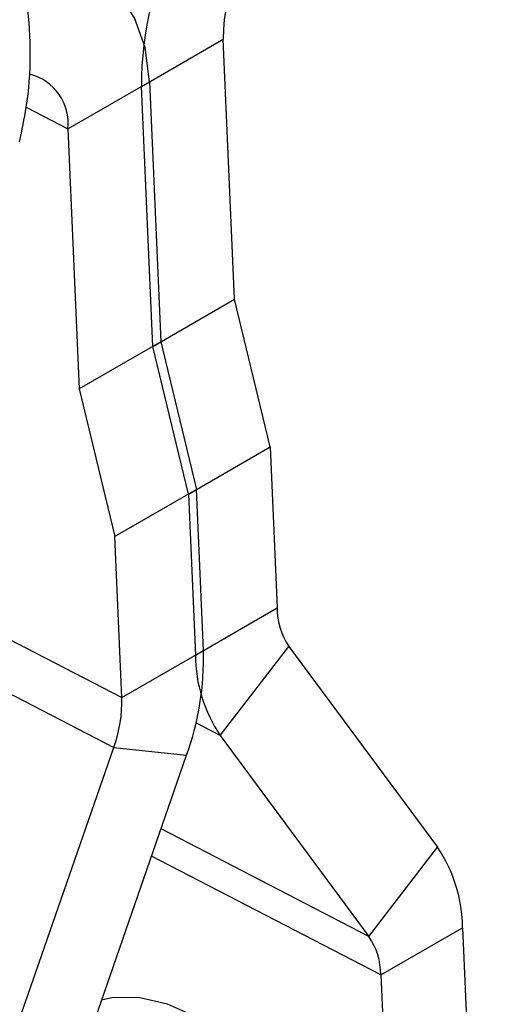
# Model space of a CAD drawing. Header units: millimetres. Extents: x 32 to 375, y 6 to 289.
# Tile 40 of 42: x 322 to 333, y 206 to 230. Entities that reach past the tile are written whole.
import ezdxf

# ---------------------------------------------------------------- set-up
doc = ezdxf.new("R2010")
doc.units = ezdxf.units.MM

msp = doc.modelspace()

# ---------------------------------------------------------------- linework, layer by layer
at = {"color": 7, "linetype": 'Continuous', "lineweight": 25}
for p, q in [((324.491978, 228.156206), (326.420451, 229.26949)), ((326.686641, 223.133274), (326.420451, 229.26949)), ((322.756353, 227.15425), (324.684826, 228.267534)), ((324.684826, 228.267534), (324.951015, 222.131319)), ((324.758167, 222.01999), (324.491978, 228.156206)), ((322.756353, 227.15425), (323.022542, 221.018035)), ((324.758167, 222.01999), (326.686641, 223.133274)), ((327.528227, 219.645975), (326.686641, 223.133274)), ((324.951015, 222.131319), (323.022542, 221.018035)), ((325.599754, 218.532691), (324.758167, 222.01999)), ((324.951015, 222.131319), (325.792602, 218.64402)), ((323.022542, 221.018035), (323.864129, 217.530736)), ((325.599754, 218.532691), (327.528227, 219.645975)), ((327.528227, 219.645975), (327.693087, 215.845607)), ((325.792602, 218.64402), (323.864129, 217.530736)), ((325.599754, 218.532691), (325.764614, 214.732324)), ((325.957461, 214.843652), (325.792602, 218.64402)), ((315.041303, 218.38559), (324.028988, 213.730368)), ((324.028988, 213.730368), (323.864129, 217.530736)), ((314.849821, 217.203355), (323.837507, 212.548133)), ((325.764614, 214.732324), (327.693087, 215.845607)), ((324.028988, 213.730368), (325.957461, 214.843652)), ((326.354648, 212.832127), (327.975277, 214.936817)), ((327.975277, 214.936817), (331.482908, 210.196653)), ((326.354648, 212.832127), (329.862279, 208.091957)), ((320.902474, 204.088699), (323.837507, 212.548133)), ((323.837507, 212.548133), (325.557091, 212.371707)), ((322.622058, 203.912267), (325.557091, 212.371707)), ((329.862279, 208.091957), (331.482908, 210.196653)), ((330.144469, 207.183167), (332.072941, 208.29645)), ((332.072941, 208.29645), (332.635411, 195.33034)), ((330.144469, 207.183167), (330.706938, 194.217056))]:
    msp.add_line(p, q, dxfattribs=at)
at = {"color": 8, "linetype": 'Continuous', "lineweight": 25}
for p, q in [((321.771381, 227.66442), (322.756353, 227.15425)), ((326.354648, 212.832127), (325.778812, 213.130382)), ((329.862279, 208.091957), (324.954227, 210.63411)), ((330.144469, 207.183167), (324.729936, 209.987657))]:
    msp.add_line(p, q, dxfattribs=at)
at = {"color": 7, "linetype": 'Continuous', "lineweight": 25, "flags": 128}
for points in [[(324.684826, 228.267534), (324.576802, 229.079498), (324.330886, 229.778254), (323.956526, 230.336958), (323.46811, 230.734136), (322.884407, 230.954522), (322.227849, 230.989644), (321.669591, 230.883951)], [(329.707671, 199.95341), (329.566052, 200.840636), (329.298676, 201.756691), (328.914648, 202.670384), (328.427045, 203.550602), (327.852474, 204.367365), (327.210499, 205.092865), (326.522983, 205.702396), (325.813337, 206.175198), (325.105729, 206.495173), (324.424255, 206.651421), (323.792122, 206.638623), (323.548817, 206.5834)]]:
    msp.add_lwpolyline(points, dxfattribs=at)
at = {"color": 7, "linetype": 'Continuous', "lineweight": 25}
for centre, radius, start, end in [((332.188794, 228.20573), 7.696975, 122.9837212, 180.3686597), ((330.101534, 229.293175), 3.681159, 122.983698, 180.3686525), ((321.556807, 227.277538), 1.205865, 354.1318468, 76.1173546), ((329.334963, 215.857223), 1.641917, 180.4053356, 214.0950667), ((319.201929, 214.669422), 6.757778, 340.1224936, 1.4773755), ((329.197628, 214.756611), 3.4331, 180.4053402, 214.0950489), ((320.798094, 213.647037), 3.231969, 340.1224703, 1.4774396), ((328.639909, 208.272163), 3.433119, 0.4053362, 34.09495), ((328.502605, 207.171555), 1.641905, 0.405206, 34.0951884)]:
    msp.add_arc(centre, radius, start, end, dxfattribs=at)
msp.add_open_spline([(321.612172, 226.845812), (321.670441, 227.118245), (321.81489, 227.793613), (321.89441, 228.891629), (321.821067, 230.113805), (321.629337, 231.095772), (321.451261, 231.658836), (321.395136, 231.836297)], degree=3, knots=[0, 0, 0, 0, 0.164961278, 0.408943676, 0.650045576, 0.889704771, 1, 1, 1, 1], dxfattribs=at)

doc.saveas('drawing.dxf')
